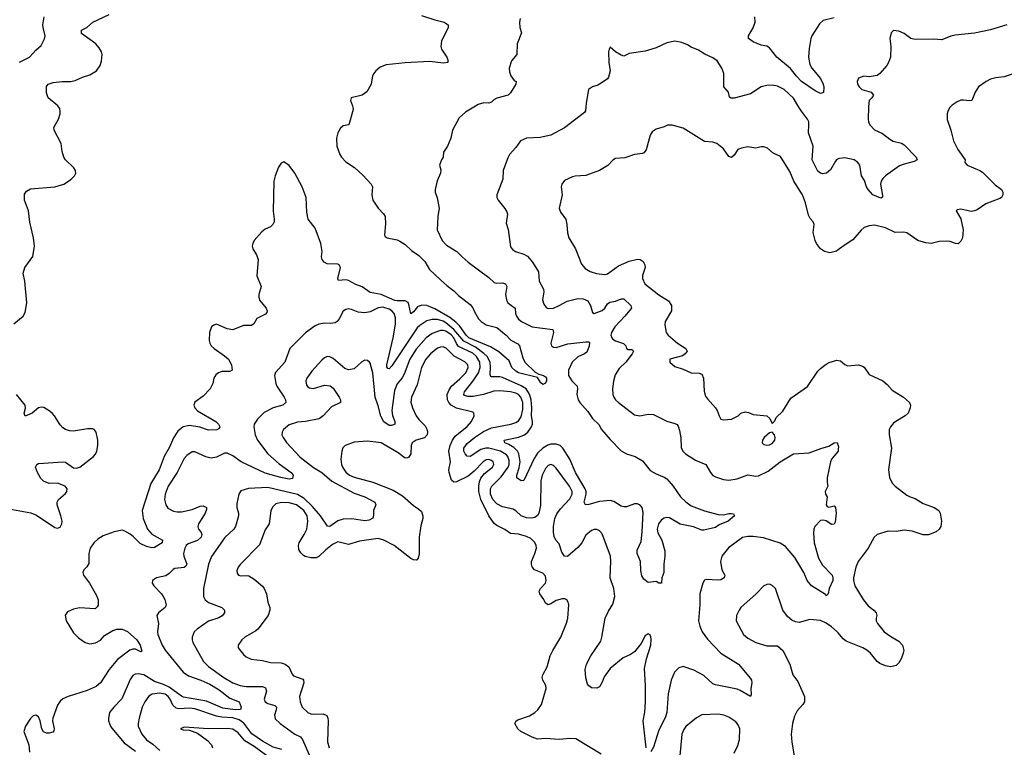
# Model space of a CAD drawing. Header units: inches. Extents: x 1473912 to 1647258, y 640388 to 773423.
# Tile 119 of 256: x 1533930 to 1541232, y 675253 to 680649. Entities that reach past the tile are written whole.
import ezdxf

# ---------------------------------------------------------------- set-up
doc = ezdxf.new("R2010")
doc.units = ezdxf.units.IN
doc.header["$MEASUREMENT"] = 0
for name, color, linetype in [('B5637', 7, 'Continuous'), ('B5638', 7, 'Continuous'), ('B5647', 7, 'Continuous'), ('B5648', 7, 'Continuous')]:
    doc.layers.add(name, color=color, linetype=linetype)

msp = doc.modelspace()

# ---------------------------------------------------------------- linework, layer by layer
at = {"layer": 'B5637', "color": 5}
for points, elevation in [([(1533887.8, 678392.2), (1533955.1, 678450), (1533970, 678476), (1533984.4, 678550), (1533969.6, 678709.6), (1533957, 678770), (1533969.6, 678810), (1534027.3, 678892.7), (1534040.7, 678970), (1534032.2, 679030), (1534006.5, 679146.5), (1533995.3, 679230), (1533965.2, 679310), (1533965.5, 679354.5), (1533982.1, 679377.9), (1534010, 679393.1), (1534190, 679410.2), (1534258.4, 679430), (1534293.6, 679450), (1534317, 679470), (1534337, 679490), (1534346, 679510), (1534345.2, 679530), (1534333.2, 679550), (1534270, 679609.5), (1534256.9, 679630), (1534244.7, 679670), (1534236.9, 679730), (1534186.6, 679830), (1534183.7, 679850), (1534217.6, 679910), (1534231.6, 679950), (1534231.8, 679970), (1534227, 679990), (1534219.6, 680000)], 720), ([(1536400.6, 680000), (1536403.5, 679983.5), (1536370.8, 679870), (1536330, 679860.9), (1536310, 679844.5), (1536290, 679809.3), (1536279.1, 679770), (1536283.2, 679710), (1536304.9, 679650), (1536318, 679630), (1536350, 679594.9), (1536412.3, 679552.3), (1536475, 679495), (1536537.1, 679430), (1536548, 679410), (1536543.1, 679350), (1536550.4, 679310), (1536588.2, 679250), (1536629, 679209), (1536640.3, 679190), (1536644.2, 679135.8), (1536635.3, 679050), (1536641, 679041), (1536654.8, 679030), (1536730, 679016.5), (1536750, 679007.2), (1536790, 678980.3), (1536836.2, 678936.2), (1536890, 678900.9), (1536935.6, 678855.6), (1536970, 678796.5), (1537050, 678718.7), (1537096.9, 678676.9), (1537150, 678638), (1537183.4, 678603.4), (1537270, 678537), (1537290, 678512.4), (1537302.4, 678482.4), (1537333.7, 678430), (1537352.4, 678410), (1537390, 678385.7), (1537470, 678365.3), (1537537.1, 678310), (1537572.8, 678272.8), (1537624.9, 678244.9), (1537635.8, 678230), (1537661.8, 678141.8), (1537677.1, 678110), (1537754.1, 678034.1), (1537779.8, 678019.8), (1537814, 678010), (1537830, 677999.3), (1537836, 677990), (1537836.5, 677970), (1537830, 677953.2), (1537810, 677944), (1537796.2, 677956.2), (1537770, 677994), (1537630, 678028.8), (1537610, 678041.1), (1537580.4, 678070), (1537559.2, 678119.2), (1537484.9, 678184.9), (1537422.8, 678222.8), (1537262.1, 678290), (1537241.2, 678310), (1537195.3, 678375.3), (1537165.3, 678405.3), (1537119.4, 678439.4), (1537010, 678505.2), (1536950, 678527.9), (1536910, 678530.5), (1536881.6, 678518.4), (1536850, 678482.7), (1536830, 678468), (1536817.3, 678537.3), (1536810.8, 678550.8), (1536790, 678564), (1536730, 678563.4), (1536712.9, 678567.1), (1536610, 678609.6), (1536530, 678624.8), (1536470, 678666.7), (1536423.7, 678683.7), (1536370, 678714), (1536350, 678719.5), (1536294.8, 678714.8), (1536289.8, 678729.8), (1536310.4, 678810), (1536299.7, 678830), (1536290, 678835), (1536210, 678839.3), (1536189.3, 678849.3), (1536174.2, 678870), (1536169.8, 678890.2), (1536174.5, 678930), (1536163.1, 678990), (1536122.5, 679102.5), (1536069.6, 679170), (1536061, 679221), (1536055.4, 679330), (1536024.6, 679410), (1535970, 679510.6), (1535930, 679566.8), (1535890, 679595.6), (1535870, 679585.6), (1535850, 679554.5), (1535824.5, 679490), (1535814, 679450), (1535809.2, 679229.2), (1535818.4, 679170), (1535817.1, 679150), (1535808.2, 679130), (1535790, 679111.8), (1535750, 679094.3), (1535725.3, 679074.7), (1535670.3, 679010), (1535658.9, 678990), (1535654, 678970), (1535658.6, 678950), (1535686.1, 678906.1), (1535699, 678870), (1535688.5, 678750), (1535720.8, 678670), (1535703.6, 678610), (1535702.7, 678590), (1535709.4, 678569.4), (1535759.5, 678510), (1535766.7, 678490), (1535763.4, 678476.6), (1535754.5, 678465.5), (1535690, 678433.7), (1535665.9, 678394.1), (1535650, 678380.5), (1535590, 678379.7), (1535510, 678349.7), (1535470, 678355.8), (1535390, 678389.6), (1535370, 678383.6), (1535353, 678370), (1535338, 678330), (1535336.1, 678270), (1535339.6, 678250), (1535350, 678230.4), (1535372.4, 678210), (1535450, 678157), (1535478.7, 678130), (1535500.9, 678090), (1535505.5, 678050), (1535490, 678040.5), (1535430, 678040.9), (1535403.8, 678030), (1535384.7, 678015.3), (1535370.3, 677990), (1535362.3, 677950), (1535344.2, 677910), (1535290, 677855.8), (1535230, 677811.5), (1535221.7, 677790), (1535228.2, 677770), (1535250, 677747.6), (1535384.9, 677670), (1535403.6, 677650), (1535414.3, 677630), (1535410, 677617.2), (1535391.7, 677608.3), (1535330, 677605.2), (1535266.7, 677626.7), (1535190, 677639.9), (1535143.7, 677630), (1535102.8, 677597.2), (1535072.1, 677547.9), (1535041.9, 677478.1), (1535002.8, 677410), (1534965.9, 677310), (1534902.5, 677210), (1534838.8, 677010), (1534845.8, 676950), (1534877.7, 676870), (1534910, 676833.4), (1534990.6, 676790), (1534988.2, 676770), (1534930, 676734.8), (1534910, 676731.4), (1534870, 676742.5), (1534823.9, 676763.9), (1534774.7, 676814.7), (1534750, 676832.7), (1534710, 676856.5), (1534690, 676862.4), (1534630, 676851.4), (1534550, 676819.8), (1534510, 676797.1), (1534479.7, 676770), (1534452.1, 676730), (1534442.3, 676690), (1534443.6, 676616.4), (1534428.1, 676591.9), (1534406.4, 676570), (1534398.9, 676550), (1534404.9, 676530), (1534449.1, 676470), (1534499.6, 676379.6), (1534512.7, 676347.2), (1534513.6, 676306.4), (1534506.1, 676293.9), (1534490, 676280.7), (1534373.8, 676286.2), (1534330, 676277.8), (1534283.8, 676256.2), (1534268.3, 676231.7), (1534275, 676190), (1534330, 676102.4), (1534365.7, 676065.7), (1534417, 676030), (1534450, 676020.8), (1534493.6, 676026.4), (1534530, 676048.1), (1534558.5, 676081.5), (1534621.3, 676118.7), (1534650, 676130.1), (1534690, 676130.1), (1534730.9, 676110.9), (1534799.6, 676050), (1534824.4, 676010), (1534835.1, 675964.9), (1534830, 675960.9), (1534790, 675979.4), (1534770, 675980.2), (1534747.1, 675972.9), (1534656.5, 675903.5), (1534595, 675830), (1534530, 675731.6), (1534497.4, 675702.6), (1534430, 675673.5), (1534290, 675629.7), (1534250, 675611.1), (1534230, 675594.3), (1534210, 675565.1), (1534175.4, 675470), (1534174.3, 675450), (1534186, 675390), (1534184, 675376), (1534175.5, 675364.5), (1534150, 675357.8), (1534130, 675358.5), (1534107.9, 675367.9), (1534093.8, 675390), (1534083.4, 675450), (1534070, 675478.3), (1534050, 675492), (1534030, 675485.4), (1534010, 675466), (1533973.4, 675410), (1533960.3, 675370), (1533998.3, 675270), (1534003.9, 675216.1)], 720), ([(1537297.8, 680000), (1537237, 679963), (1537190, 679921.2), (1537140.7, 679830), (1537126.8, 679770), (1537102, 679710), (1537074.4, 679665.6), (1537070.5, 679629.5), (1537058, 679610), (1537044.7, 679570), (1537054.4, 679534.4), (1537050.6, 679510.6), (1537026.4, 679453.6), (1537010.6, 679390.6), (1537010.6, 679370), (1537026.6, 679326.6), (1537040.3, 679250), (1537030.3, 679189.7), (1537027.2, 679090), (1537063.7, 679010), (1537096, 678976), (1537173, 678930), (1537210.6, 678890), (1537257.1, 678850), (1537410, 678738), (1537450, 678700.3), (1537470, 678694.6), (1537510, 678696.9), (1537532.7, 678690), (1537542.7, 678670), (1537533.7, 678610), (1537540.2, 678570), (1537550.3, 678550), (1537603.7, 678510), (1537607.9, 678470), (1537614.7, 678450), (1537630, 678427.2), (1537651.7, 678410), (1537730, 678370.7), (1537884, 678350), (1537890.3, 678330), (1537870.5, 678250), (1537874.8, 678230), (1537890, 678219.1), (1537910, 678218.4), (1537996.3, 678243.7), (1538130, 678259), (1538150, 678259.5), (1538155.1, 678255.1), (1538153.2, 678226.8), (1538136.6, 678183.4), (1538118.4, 678170), (1538070, 678149.2), (1538027.5, 678110), (1538001.5, 678050), (1538001, 678010), (1538023.9, 677970), (1538065.3, 677930), (1538067.4, 677910), (1538061.3, 677870), (1538071.4, 677830), (1538084.4, 677810), (1538143.4, 677743.3), (1538177.2, 677690), (1538225.7, 677645.7), (1538245.4, 677610), (1538310, 677534.7), (1538390, 677451.5), (1538430, 677429.1), (1538494.8, 677410), (1538550, 677378), (1538606.2, 677306.2), (1538650, 677280.7), (1538710, 677256.9), (1538730, 677243.1), (1538777.4, 677190), (1538830.4, 677110), (1538870, 677072.2), (1538910, 677043.1), (1539010, 677007), (1539110, 676979.3), (1539150, 676977.6), (1539190, 676986.4), (1539205.5, 676985.5), (1539223.6, 676983.6), (1539230.6, 676970), (1539184.9, 676930), (1539116.6, 676903.4), (1539090, 676883.7), (1539003.9, 676863.9), (1538990, 676864), (1538928, 676888), (1538828, 676908), (1538750, 676953.6), (1538730, 676956.2), (1538710, 676952.3), (1538690, 676940.7), (1538666.6, 676910), (1538658.7, 676870), (1538663.7, 676843.7), (1538693.7, 676790), (1538714, 676710), (1538715.8, 676670), (1538708, 676610), (1538708, 676550), (1538693, 676510), (1538690, 676469), (1538670, 676469), (1538650, 676482), (1538590, 676475.1), (1538558.8, 676498.8), (1538544, 676524), (1538536.9, 676563.1), (1538533.2, 676630), (1538508.8, 676690), (1538510, 676713.7), (1538539.8, 676780.2), (1538546.6, 676850), (1538553.5, 676993.5), (1538545.4, 677030), (1538529.8, 677049.8), (1538510, 677058.2), (1538490, 677057.1), (1538430, 677036.3), (1538410, 677035.4), (1538390, 677040.6), (1538336.5, 677076.4), (1538310, 677082.5), (1538230, 677076.1), (1538150, 677052.5), (1538126, 677050), (1538116.4, 677070), (1538131.6, 677130), (1538132.1, 677150), (1538123.2, 677170), (1538051.1, 677290), (1538009.4, 677390), (1537958.3, 677470), (1537938.5, 677490), (1537910, 677500.9), (1537870, 677501.6), (1537846.6, 677493.4), (1537809.4, 677470), (1537770, 677432.9), (1537744.6, 677395.4), (1537670, 677232.6), (1537650, 677228.2), (1537618, 677250), (1537616.8, 677270), (1537634.7, 677325.3), (1537641.6, 677370), (1537633, 677430), (1537622, 677450), (1537595.9, 677475.9), (1537558.4, 677498.4), (1537528.2, 677510), (1537522.9, 677530), (1537630, 677552.4), (1537670, 677566.4), (1537699.2, 677590), (1537725.4, 677630), (1537732.5, 677650), (1537733.3, 677670), (1537726.2, 677710), (1537728.1, 677770), (1537722.5, 677830), (1537712, 677872), (1537686.2, 677910), (1537650, 677933.9), (1537510, 677994.6), (1537490, 677999.9), (1537430, 677999.8), (1537423.8, 678003.8), (1537418.5, 678018.5), (1537422.1, 678070), (1537419.4, 678110), (1537396.6, 678150), (1537373.2, 678173.2), (1537310, 678220), (1537225.2, 678265.2), (1537150.1, 678350.1), (1537090, 678401), (1537070, 678413.6), (1537030, 678425.2), (1536990, 678425.3), (1536950, 678414.5), (1536898.2, 678381.8), (1536877.3, 678362.7), (1536690, 678081), (1536670, 678058.4), (1536661.7, 678061.7), (1536653.3, 678073.3), (1536652.4, 678090), (1536701, 678290), (1536717.7, 678390), (1536716.9, 678436.9), (1536707.3, 678470), (1536689.9, 678489.9), (1536670, 678501.6), (1536623.6, 678516.4), (1536590, 678512.8), (1536530, 678483.4), (1536490, 678475), (1536440.2, 678480.2), (1536390, 678500.5), (1536370, 678503.6), (1536350, 678498.4), (1536330, 678486), (1536300.4, 678430), (1536284.9, 678410), (1536270, 678401.3), (1536235.3, 678395.3), (1536190, 678396.9), (1536150, 678391.5), (1536122.5, 678377.5), (1536050, 678327.6), (1535934, 678210), (1535897.6, 678110), (1535827.7, 678032.3), (1535821.1, 678010), (1535829, 677950), (1535837.7, 677930), (1535892.6, 677850), (1535901.7, 677830), (1535903.8, 677810), (1535882.8, 677790), (1535810, 677770.9), (1535744.2, 677735.8), (1535694.1, 677685.9), (1535670.3, 677650), (1535667.6, 677630), (1535675.8, 677570), (1535693.4, 677530), (1535770.2, 677430), (1535855.1, 677355.1), (1535943.1, 677290), (1535957.6, 677270), (1535953.7, 677246.3), (1535930, 677242.2), (1535866.8, 677253.2), (1535750, 677286.5), (1535572.6, 677370), (1535510, 677414.5), (1535470, 677434.7), (1535450, 677434.7), (1535390, 677405.4), (1535350, 677397.2), (1535310, 677406.9), (1535230, 677444), (1535210, 677443.1), (1535170, 677417.7), (1535150, 677394.7), (1535098.8, 677290), (1535032.1, 677190), (1535010.2, 677130), (1535005.2, 677090), (1535013.1, 677050), (1535030, 677026.7), (1535070, 677004.6), (1535098, 676998), (1535130, 677000.2), (1535210, 677017.4), (1535270, 677042.2), (1535290, 677044), (1535316.4, 677030), (1535316.5, 677016.5), (1535306, 676990), (1535256.5, 676910), (1535251.3, 676890), (1535256.9, 676870), (1535274.3, 676850), (1535281.8, 676830), (1535275.4, 676810), (1535250, 676786.4), (1535179.3, 676760.7), (1535165.8, 676750), (1535155.8, 676730), (1535146.4, 676690), (1535148.3, 676670), (1535169, 676611), (1535162.9, 676597.1), (1535150, 676586.6), (1535081.8, 676578.2), (1535068.2, 676571.8), (1535039.1, 676540.9), (1535015.1, 676524.9), (1534944.7, 676510), (1534914.8, 676490), (1534914, 676470), (1534924.9, 676450), (1534981.6, 676390), (1534994.9, 676370), (1535006, 676350), (1535015.5, 676310), (1535010.3, 676289.7), (1534959.1, 676250), (1534948.2, 676230), (1534959.5, 676170), (1534951.7, 676110), (1534954.3, 676090), (1534987.7, 676010), (1535010, 675972.8), (1535142, 675810), (1535183.5, 675783.5), (1535274.9, 675750), (1535339.9, 675719.9), (1535410, 675680.1), (1535490, 675617.5), (1535558.9, 675590), (1535572.2, 675550), (1535567.3, 675532.7), (1535528.7, 675531.3), (1535436.3, 675543.7), (1535315.2, 675595.2), (1535145.4, 675625.4), (1535130, 675632), (1535039.3, 675699.3), (1534998.1, 675718), (1534930, 675739.7), (1534850, 675790.4), (1534810, 675798.5), (1534785.8, 675794.2), (1534770, 675784.2), (1534750, 675756.2), (1534688.2, 675611.8), (1534627.6, 675550), (1534597.4, 675510), (1534589, 675470), (1534590.3, 675450), (1534603.7, 675410), (1534614.1, 675394.1), (1534705.9, 675285.9), (1534790, 675225.2)], 740), ([(1538128.9, 680000), (1538127.3, 679972.7), (1538119.9, 679960.1), (1537970, 679847.8), (1537870, 679791.6), (1537790, 679775.4), (1537690, 679769.6), (1537644, 679750), (1537610, 679701.2), (1537564, 679650), (1537550, 679624), (1537517, 679530), (1537514.1, 679465.9), (1537468.4, 679350), (1537468.4, 679330), (1537478, 679310), (1537528.9, 679248.9), (1537543.9, 679223.9), (1537546.9, 679206.9), (1537539.3, 679139.3), (1537553, 679093), (1537570, 678964), (1537584.7, 678944.7), (1537607.3, 678930), (1537670, 678910.3), (1537696.2, 678896.2), (1537732.4, 678850), (1537777.8, 678777.8), (1537783.1, 678710), (1537815.3, 678650), (1537817.4, 678630), (1537807.4, 678570), (1537818.2, 678538.2), (1537835.3, 678515.3), (1537850, 678506.9), (1537890, 678509.3), (1537931.9, 678528.1), (1537990, 678562.5), (1538070, 678581.3), (1538110, 678579.3), (1538142.8, 678562.8), (1538164, 678530), (1538177.5, 678477.5), (1538190, 678470.4), (1538250, 678493), (1538269.9, 678510.1), (1538290, 678540.3), (1538306.6, 678553.4), (1538350, 678562), (1538390, 678579.6), (1538410, 678578.9), (1538463.1, 678530), (1538466.7, 678510), (1538418.6, 678450), (1538342.7, 678370), (1538318.4, 678330), (1538315.2, 678310), (1538320.8, 678290), (1538330, 678279.6), (1538350, 678267), (1538408.4, 678248.4), (1538424.6, 678230), (1538430.4, 678210.4), (1538441.6, 678201.6), (1538470, 678202.8), (1538482.8, 678190), (1538472.4, 678170), (1538425.5, 678110), (1538377, 678063), (1538345.4, 678014.6), (1538333, 677967), (1538325.8, 677910), (1538329.1, 677870), (1538336.9, 677850), (1538350, 677828.7), (1538370.2, 677810.2), (1538490, 677718), (1538530, 677712), (1538590, 677723.9), (1538630, 677720.6), (1538729.4, 677670.6), (1538790, 677654.4), (1538805.5, 677645.5), (1538813.8, 677633.8), (1538822.7, 677602.7), (1538833.1, 677546.9), (1538834.9, 677474.9), (1538847, 677450), (1538868.2, 677430), (1538941.8, 677381.8), (1539018.8, 677350), (1539053.1, 677290), (1539070, 677269), (1539090, 677257.6), (1539150, 677239.7), (1539190, 677234.7), (1539250, 677242.8), (1539330, 677273.8), (1539390, 677264.1), (1539410, 677266.8), (1539480, 677300), (1539570, 677370.9), (1539670, 677429.1), (1539784.6, 677435.4), (1539870.9, 677469.1), (1539930, 677486.7), (1539970, 677510.4), (1539992.4, 677512.4), (1540000, 677489.4)], 760), ([(1540000, 679615.7), (1539989.3, 679610.7), (1539979.7, 679600.3), (1539943.9, 679536.1), (1539913.4, 679510), (1539885.1, 679505.1), (1539869.8, 679509.8), (1539850, 679525.1), (1539808.3, 679610), (1539815.3, 679710), (1539780.5, 679810), (1539783.5, 679870), (1539781.5, 679890), (1539773.3, 679910), (1539727.1, 679970), (1539709.5, 680000)], 760), ([(1540000, 678942.1), (1539987.5, 678932.5), (1539939.1, 678920.9), (1539899, 678930), (1539869.5, 678950), (1539838.4, 678990), (1539829.3, 679010.7), (1539815.1, 679070), (1539822, 679130), (1539815.3, 679150), (1539793.4, 679173.4), (1539780.1, 679200.1), (1539757.4, 679290), (1539736, 679350), (1539670.8, 679450), (1539642.7, 679522.7), (1539573, 679633), (1539518.3, 679658.3), (1539475.1, 679695), (1539450, 679704.7), (1539430, 679705.6), (1539390, 679695.1), (1539330, 679706), (1539283.4, 679696.6), (1539255.2, 679684.8), (1539230, 679644), (1539210, 679626), (1539190, 679633.2), (1539149.4, 679690), (1539099.3, 679730), (1539070, 679739.7), (1539010, 679745.6), (1538850, 679843.7), (1538770, 679867.3), (1538733.4, 679866.6), (1538710, 679853.2), (1538650, 679837.2), (1538622, 679818), (1538606.6, 679793.4), (1538577, 679683), (1538559.9, 679660.1), (1538550, 679655.1), (1538490, 679649.6), (1538416.9, 679623.1), (1538350, 679618.4), (1538330, 679606), (1538291.8, 679568.2), (1538230, 679529.6), (1538130, 679492), (1538050, 679489.3), (1538030, 679483.7), (1537970, 679455.6), (1537950.5, 679430), (1537946.4, 679410), (1537952.2, 679350), (1537930.5, 679250), (1537940.7, 679220.7), (1537980.5, 679170), (1537988.7, 679128.7), (1537992.2, 679067.8), (1538002.3, 679030), (1538051.7, 678950), (1538096.2, 678836.2), (1538123.1, 678803.1), (1538160.5, 678780.5), (1538207, 678767), (1538270, 678759.5), (1538290, 678763.7), (1538370, 678824), (1538450, 678857.7), (1538512.4, 678872.4), (1538531.1, 678871.1), (1538554.3, 678854.3), (1538567.2, 678830), (1538568.9, 678810), (1538548.5, 678751.5), (1538548.1, 678730), (1538566, 678690), (1538670, 678608.4), (1538742.6, 678562.6), (1538765.3, 678530), (1538765.3, 678490), (1538717.3, 678410), (1538714, 678386), (1538724.4, 678330), (1538739.3, 678310), (1538808.9, 678248.9), (1538871, 678210), (1538881, 678190), (1538866, 678170), (1538845.2, 678154.8), (1538752, 678130), (1538751.3, 678110), (1538790, 678076), (1538850, 678058), (1538910, 678030.4), (1538970, 678028), (1538990, 678020.7), (1539001.3, 677990), (1539005.7, 677894.3), (1539016.8, 677856.8), (1539030, 677835.8), (1539090.7, 677770), (1539104, 677750), (1539117.3, 677710), (1539130, 677687.3), (1539150, 677682), (1539210, 677687.3), (1539258, 677710), (1539278, 677730), (1539310, 677741), (1539336, 677736), (1539370, 677721), (1539470.6, 677710.6), (1539494, 677690), (1539510, 677654), (1539530, 677674), (1539541.2, 677698.8), (1539590, 677746), (1539650, 677840.7), (1539772.1, 677927.9), (1539850, 678041), (1539870, 678062.8), (1539910, 678094.8), (1539933.6, 678106.4), (1539990, 678122.8), (1540000, 678121.1)], 780), ([(1538577.2, 675250), (1538553.8, 675450), (1538566.3, 675513.7), (1538572.2, 675590), (1538571.8, 675710), (1538563.9, 675836.1), (1538579, 675910), (1538610, 676011), (1538613.7, 676053.7), (1538612, 676072), (1538605.3, 676085.3), (1538590, 676094.7), (1538570, 676078.4), (1538538, 676022), (1538490, 675961.3), (1538459, 675941), (1538404.6, 675915.4), (1538310, 675837.7), (1538264.8, 675775.2), (1538250, 675735.1), (1538230, 675700.7), (1538210, 675691.6), (1538170, 675692.7), (1538150, 675709.2), (1538142, 675722), (1538127.9, 675767.9), (1538124.2, 675830), (1538134, 675870), (1538166.9, 675930), (1538239.6, 676040.4), (1538248.5, 676070), (1538272.3, 676210), (1538296.6, 676263.4), (1538330, 676314), (1538345.1, 676370), (1538336.9, 676430), (1538308.2, 676510), (1538313.4, 676633.4), (1538311, 676671), (1538250, 676835.1), (1538230, 676858.4), (1538210, 676867.6), (1538190, 676867.8), (1538170, 676860.5), (1538130, 676825.1), (1538099.1, 676770), (1538070, 676734.2), (1537992.4, 676667.6), (1537970, 676669.6), (1537950, 676700.9), (1537930, 676762.7), (1537907.3, 676790), (1537894.9, 676814.9), (1537888.8, 676848.8), (1537888.2, 676890), (1537899.4, 676950), (1537914.6, 676985.4), (1537939.9, 677020.1), (1538010, 677095.6), (1538028.1, 677130), (1538028.3, 677150), (1538008.8, 677190), (1537910, 677321.7), (1537890, 677342.6), (1537870, 677349.7), (1537850, 677341.5), (1537830, 677320.4), (1537805.1, 677270), (1537795.4, 677230), (1537792.8, 677047.1), (1537780.7, 676990), (1537769.4, 676970.6), (1537750, 676958.2), (1537726.8, 676953.2), (1537690, 676955.2), (1537650, 676969.2), (1537610, 677007), (1537590, 677019.8), (1537510, 677036.5), (1537470, 677057.3), (1537440.2, 677090), (1537421.5, 677130), (1537422.4, 677170), (1537431.2, 677190), (1537500.7, 677259.3), (1537552, 677330), (1537559.1, 677350), (1537560.7, 677380.7), (1537550.4, 677410), (1537540.9, 677420.9), (1537495, 677450), (1537410, 677471.3), (1537388.2, 677471.8), (1537350, 677462.3), (1537270, 677408.3), (1537250, 677410.7), (1537233.7, 677430), (1537224.9, 677450), (1537225.3, 677470), (1537250, 677505), (1537302.4, 677550), (1537370, 677594.8), (1537430, 677622.6), (1537571.5, 677648.5), (1537610, 677662.2), (1537630, 677675), (1537650, 677703.1), (1537662.8, 677757.2), (1537661, 677810), (1537646.9, 677850), (1537630, 677868.6), (1537610, 677879.9), (1537570, 677888.8), (1537490, 677896.4), (1537446.4, 677893.6), (1537370, 677869.9), (1537293.3, 677853.3), (1537253.4, 677853.4), (1537230, 677862.8), (1537223.7, 677870), (1537228.2, 677890), (1537294.2, 677970), (1537332.6, 678030), (1537345.7, 678070), (1537342.1, 678110), (1537318.3, 678150), (1537290, 678174.9), (1537185.6, 678225.7), (1537170, 678246.6), (1537148.8, 678290), (1537130, 678311.5), (1537090, 678338.1), (1537070, 678343.7), (1537050, 678343.2), (1536990, 678321.6), (1536944.6, 678290), (1536870, 678205.7), (1536824.2, 678130), (1536780.8, 678019.2), (1536766.2, 677993.8), (1536730, 677948.6), (1536710, 677898), (1536690.1, 677750), (1536694.5, 677714.5), (1536712.1, 677670), (1536711.8, 677650), (1536690, 677639.1), (1536670, 677640.4), (1536630, 677666), (1536608.1, 677708.1), (1536590, 677784.2), (1536567.2, 677850), (1536549.8, 678030), (1536530, 678101.2), (1536523.7, 678110), (1536510, 678122), (1536490, 678124.5), (1536467.5, 678112.5), (1536410, 678058.7), (1536370, 678052.6), (1536342.6, 678062.6), (1536255, 678135), (1536230, 678148.4), (1536210, 678149.7), (1536190, 678140.9), (1536170, 678124.7), (1536096.9, 678043.1), (1536060.7, 677990), (1536053.6, 677970), (1536058.6, 677938.6), (1536066.5, 677926.5), (1536079.1, 677919.1), (1536110, 677912.9), (1536190, 677938.2), (1536233.7, 677933.7), (1536255.8, 677915.8), (1536300.4, 677850), (1536310.4, 677830), (1536310.5, 677810), (1536242.3, 677777.7), (1536181.7, 677710), (1536150.9, 677689.1), (1536050.1, 677669.9), (1535990, 677665), (1535930, 677644.4), (1535887.6, 677610), (1535876, 677590), (1535874.6, 677570), (1535883.6, 677550), (1535910, 677514.4), (1536010, 677403.2), (1536108.4, 677328.4), (1536170, 677290.2), (1536245.7, 677225.7), (1536410, 677137.6), (1536490, 677110.9), (1536564.4, 677070), (1536570.6, 677050), (1536553.7, 677010), (1536554.9, 676970), (1536548.9, 676951.1), (1536522.4, 676937.6), (1536490, 676932.8), (1536393, 676947), (1536330, 676944.2), (1536290, 676932.9), (1536230, 676891.2), (1536212.9, 676892.9), (1536162.4, 676970), (1536100.2, 677040.2), (1536038.9, 677098.9), (1535990, 677128.2), (1535770, 677178.5), (1535627, 677173), (1535570, 677154.5), (1535554.4, 677130), (1535539.6, 677060.4), (1535540.8, 677030), (1535553.2, 676990), (1535552.1, 676970), (1535531.2, 676890), (1535518.3, 676870), (1535451.8, 676808.2), (1535353.1, 676666.9), (1535330.2, 676610), (1535293.2, 676430), (1535292.4, 676370), (1535305.2, 676345.2), (1535330, 676326), (1535430, 676288.5), (1535450.3, 676270), (1535448.4, 676250), (1535432.4, 676227.6), (1535406.3, 676213.7), (1535330, 676187.2), (1535247, 676130), (1535225.3, 676110), (1535208.8, 676070), (1535208.8, 676050), (1535214.9, 676030), (1535294.3, 675890), (1535331.6, 675851.6), (1535445.2, 675770), (1535510, 675730.2), (1535564.9, 675710), (1535610, 675704.7), (1535730, 675703.2), (1535753.4, 675693.4), (1535759.8, 675670), (1535744.6, 675610), (1535750.2, 675590.2), (1535770, 675578.2), (1535821.9, 675561.8), (1535834.7, 675550), (1535833.5, 675530), (1535820.2, 675490), (1535824.3, 675464.3), (1535861.1, 675430), (1535970, 675351.3), (1536013.4, 675330), (1536027.7, 675310), (1536076.5, 675196.5)], 760), ([(1538241.5, 675201.5), (1538054.9, 675314.9), (1538010, 675318.9), (1537930, 675311), (1537830, 675319.1), (1537770, 675313.7), (1537730, 675326.8), (1537647.3, 675370), (1537625.6, 675390), (1537602, 675430), (1537612.3, 675450), (1537623.6, 675456.4), (1537710, 675486.3), (1537749.5, 675510), (1537773, 675530), (1537799.7, 675570), (1537834.7, 675690), (1537833.3, 675710), (1537809.7, 675750), (1537805.1, 675770), (1537809.7, 675790), (1537842, 675850), (1537864.7, 675930), (1537883, 675970), (1537944.7, 676070), (1537986.6, 676173.4), (1537996.3, 676210), (1538002.4, 676310), (1537998.4, 676330), (1537987.5, 676347.5), (1537972.8, 676352.8), (1537952.7, 676352.7), (1537910, 676341.7), (1537870, 676316.8), (1537850, 676309.7), (1537830, 676321.6), (1537816.8, 676350), (1537788.6, 676390), (1537782.3, 676410), (1537792.3, 676430), (1537828.7, 676470), (1537834.1, 676490), (1537830, 676520.9), (1537810, 676545.1), (1537748.8, 676568.8), (1537731.6, 676590), (1537725.6, 676610), (1537726.3, 676630), (1537751.3, 676690), (1537761.8, 676730), (1537760.7, 676750), (1537751.8, 676771.8), (1537721, 676801.1), (1537690, 676816.5), (1537630, 676832.9), (1537570, 676838.9), (1537528.6, 676868.6), (1537470, 676897.7), (1537450, 676913.2), (1537409.9, 676969.9), (1537350.9, 677090.9), (1537336.6, 677150), (1537334.6, 677190), (1537339.1, 677220.9), (1537351.1, 677248.9), (1537377.4, 677282.6), (1537437.1, 677330), (1537447.7, 677350), (1537442.7, 677370), (1537430, 677380.3), (1537410, 677387.1), (1537390, 677384), (1537366.5, 677370), (1537300.5, 677299.5), (1537255.4, 677264.6), (1537170, 677220.3), (1537150, 677218.5), (1537132.7, 677232.7), (1537114.5, 677290), (1537112.9, 677310), (1537124.8, 677370), (1537113, 677450), (1537122.3, 677490), (1537140.8, 677530), (1537160.6, 677559.4), (1537250, 677632.2), (1537280.8, 677670), (1537300.4, 677710), (1537298, 677730), (1537290, 677736.9), (1537170, 677767.6), (1537129.5, 677789.5), (1537111.9, 677810), (1537102.5, 677830), (1537100.6, 677870), (1537115.4, 677904.6), (1537133.5, 677930), (1537195.2, 677984.7), (1537237.9, 678030), (1537255.4, 678070), (1537252.8, 678090), (1537232.4, 678112.4), (1537152.9, 678152.9), (1537096.8, 678210), (1537070, 678222), (1537050, 678220.6), (1537030, 678213), (1536977.8, 678170), (1536942.5, 678130), (1536910.1, 678070), (1536879.1, 677940.9), (1536836.9, 677850), (1536831.5, 677811.5), (1536843.6, 677770), (1536871.5, 677710), (1536890, 677682.6), (1536936.2, 677636.2), (1536950, 677612.4), (1536955.2, 677590), (1536952.4, 677570), (1536933.1, 677546.9), (1536869.6, 677530.4), (1536840.7, 677510), (1536834.2, 677490), (1536830.2, 677430), (1536815.3, 677404.7), (1536810, 677398.7), (1536790, 677395.8), (1536736.9, 677436.9), (1536610, 677510.6), (1536510, 677522.7), (1536410, 677515.1), (1536344.9, 677490), (1536327.5, 677472.5), (1536318.4, 677450), (1536312, 677390), (1536317.3, 677350), (1536324.9, 677330), (1536350, 677294.3), (1536377.4, 677270), (1536410, 677256.1), (1536550, 677218), (1536698.9, 677158.9), (1536770, 677117), (1536850, 677046), (1536890, 677019.5), (1536910, 677000.5), (1536920.2, 676970), (1536919.6, 676950), (1536905, 676895), (1536893, 676810), (1536893.3, 676686.7), (1536885.1, 676654.9), (1536876.1, 676643.9), (1536870, 676640.5), (1536850, 676643.5), (1536830, 676652), (1536707.8, 676750), (1536630.9, 676790), (1536590, 676800.7), (1536450, 676781.4), (1536370, 676757.6), (1536290, 676775.9), (1536250, 676755.9), (1536201.6, 676718.4), (1536150, 676667.8), (1536130, 676657.8), (1536090, 676657.2), (1536048.4, 676668.4), (1536034.9, 676674.9), (1536014.5, 676694.5), (1536000.9, 676720.9), (1535997.3, 676750), (1536002.2, 676770), (1536041, 676830), (1536059.4, 676870), (1536068.1, 676930), (1536061.7, 676970), (1536036.4, 677010), (1535984.1, 677050), (1535930, 677066.8), (1535871.3, 677068.7), (1535830, 677058.8), (1535805.2, 677034.8), (1535793.4, 677006.6), (1535779.6, 676910), (1535750, 676866), (1535710, 676754), (1535567.3, 676610), (1535550, 676588.7), (1535541.4, 676561.4), (1535543, 676543), (1535552, 676530), (1535570, 676524.9), (1535610, 676527.3), (1535630, 676524), (1535670, 676499.1), (1535730, 676446.8), (1535744, 676430), (1535762, 676390), (1535770.6, 676330), (1535784.4, 676290), (1535786.4, 676270), (1535772.4, 676230), (1535697.1, 676130), (1535682.7, 676117.2), (1535600.7, 676070), (1535577.3, 676050), (1535550.7, 676010), (1535550.6, 675990), (1535590, 675940.5), (1535610, 675924.4), (1535646.1, 675906.1), (1535730, 675895.6), (1535790, 675881.5), (1535870, 675879.4), (1535900.3, 675870), (1535925.5, 675850), (1535950, 675796.3), (1535962.2, 675782.2), (1536030, 675759.3), (1536036, 675750), (1536037.6, 675730), (1536006, 675630), (1536010.2, 675590.2), (1536025.7, 675550), (1536068.4, 675510), (1536090, 675500.8), (1536110, 675497.6), (1536180, 675500), (1536208.3, 675488.3), (1536215.9, 675470), (1536217.1, 675450), (1536213.4, 675293.4), (1536225.4, 675250)], 780), ([(1533850, 677021.1), (1534012, 676992.1), (1534054, 676974), (1534190, 676882), (1534210, 676877.3), (1534230, 676884.9), (1534243.7, 676910), (1534244.5, 676930), (1534236.2, 676970), (1534209.3, 677050), (1534209.2, 677070), (1534219, 677090), (1534270, 677136), (1534279.3, 677150), (1534282.7, 677170), (1534268.7, 677190), (1534210, 677212.7), (1534150, 677209), (1534106.3, 677226.3), (1534086.3, 677246.3), (1534062, 677290), (1534048.9, 677331.1), (1534058, 677350), (1534070, 677358), (1534250, 677370.7), (1534270, 677367.3), (1534330, 677326.4), (1534350, 677323.1), (1534377, 677330), (1534478.4, 677410), (1534492.7, 677427.3), (1534502, 677450), (1534511.1, 677491.1), (1534511.1, 677531.1), (1534498, 677590), (1534484, 677610), (1534470, 677614), (1534433.4, 677613.4), (1534330, 677598.4), (1534300.1, 677600.1), (1534270, 677609.4), (1534250, 677622), (1534230, 677643.7), (1534189.7, 677710), (1534171.1, 677730), (1534150, 677748.2), (1534108.4, 677771.6), (1534090, 677774), (1534070.6, 677769.4), (1534022, 677730), (1533970, 677708.7), (1533964, 677730), (1533972.5, 677767.5), (1533972, 677790), (1533907.3, 677870)], 720), ([(1540000, 677460.7), (1539998.9, 677450), (1539950.4, 677390), (1539943.1, 677370), (1539919.3, 677250), (1539917.5, 677217.5), (1539922.8, 677190), (1539904.7, 677150), (1539906, 677130), (1539918.8, 677110), (1539910.3, 677050.3), (1539917.7, 677037.7), (1539930, 677032.8), (1539970, 677042.4), (1539981.2, 677030), (1539984.1, 676990), (1539976.7, 676923.3), (1539970, 676907.2), (1539950, 676905.7), (1539910, 676931.1), (1539890, 676937.3), (1539870, 676933.5), (1539827.4, 676890), (1539819, 676870), (1539816.7, 676843.3), (1539821.4, 676770), (1539854.4, 676654.4), (1539884.6, 676604.6), (1539954.6, 676530), (1539960.3, 676510), (1539959.5, 676490), (1539934.4, 676430), (1539926, 676390), (1539910, 676377.2), (1539905.1, 676385.1), (1539801.7, 676450), (1539769.9, 676489.9), (1539744.5, 676550), (1539679.7, 676659.7), (1539610, 676742), (1539570, 676767.5), (1539446.1, 676806.1), (1539370, 676816), (1539330, 676816.5), (1539290, 676807.9), (1539188, 676732), (1539138, 676670), (1539126.5, 676630), (1539136.2, 676570), (1539159.6, 676530), (1539155.8, 676510), (1539130, 676494.2), (1539110, 676491.4), (1539022.3, 676497.7), (1539008.6, 676491.4), (1538996.3, 676470), (1538974.6, 676390), (1538974.7, 676310), (1538963.2, 676190), (1538973.1, 676150), (1538990.9, 676110), (1539030, 676055.9), (1539130, 675951.8), (1539260.3, 675870), (1539350, 675762.4), (1539357.3, 675750), (1539360.2, 675730), (1539353.1, 675690), (1539354.9, 675645.1), (1539350.8, 675630), (1539274.5, 675674.5), (1539250, 675683.7), (1539090, 675716.2), (1539070, 675724.2), (1539004.5, 675784.5), (1538930, 675823.7), (1538850, 675851.5), (1538818.5, 675841.5), (1538787.2, 675810), (1538761.6, 675750), (1538739.8, 675650), (1538728.5, 675511.5), (1538720.6, 675479.4), (1538668.7, 675371.3), (1538630, 675254.5), (1538610, 675218)], 760), ([(1540000, 676102.2), (1539993.5, 676110), (1539950, 676146.2), (1539910, 676173.3), (1539870, 676192.8), (1539790, 676200.5), (1539710, 676179.5), (1539684.1, 676184.1), (1539656.6, 676196.6), (1539623.3, 676223.3), (1539590.7, 676270.7), (1539534.3, 676430), (1539510, 676453.6), (1539490, 676462.4), (1539470, 676461.3), (1539449.3, 676450.7), (1539391.8, 676390), (1539279.3, 676290), (1539264.9, 676270), (1539247, 676230), (1539244.9, 676190), (1539299.3, 676090), (1539330, 676062.4), (1539390, 676030.4), (1539470, 676006.4), (1539550, 676004.9), (1539590.3, 675970.3), (1539642, 675870), (1539663.8, 675790), (1539700.2, 675740.3), (1539750.4, 675630), (1539750.4, 675589.6), (1539738.8, 675570), (1539695.8, 675524.2), (1539675.5, 675484.5), (1539661.2, 675430), (1539651.5, 675350), (1539656.5, 675290), (1539674, 675190)], 780), ([(1535875.4, 675235.4), (1535810, 675254.5), (1535730, 675297.2), (1535652.8, 675352.8), (1535592.6, 675432.6), (1535557.4, 675457.4), (1535510, 675472), (1535430, 675476.8), (1535390, 675484.3), (1535230, 675538.9), (1535190, 675543.5), (1535110, 675538.9), (1535090, 675543.4), (1535065.3, 675565.3), (1535046.6, 675610), (1535032.1, 675630), (1535010, 675645.7), (1534970, 675654.6), (1534913.2, 675646.8), (1534888.1, 675631.9), (1534857.7, 675590), (1534839, 675550), (1534816.3, 675470), (1534808.4, 675430), (1534810.2, 675410), (1534836.3, 675350), (1534870, 675308.5), (1534916.7, 675276.7), (1534970, 675230.1)], 760), ([(1539228.2, 675208.2), (1539254.9, 675265.1), (1539268.5, 675310), (1539270.8, 675390.8), (1539259.6, 675419.6), (1539240.7, 675440.7), (1539190, 675475.6), (1539152.3, 675492.3), (1539110, 675498.3), (1538990, 675493.3), (1538950, 675471.3), (1538870, 675406.6), (1538854.7, 675385.3), (1538840.7, 675350), (1538824, 675164)], 780), ([(1535791.4, 675170), (1535670, 675258.8), (1535601.1, 675301.1), (1535550, 675359.8), (1535510, 675387.9), (1535470, 675393.2), (1535330.7, 675390.7), (1535150, 675402), (1535122, 675390), (1535143.5, 675383.5), (1535190, 675381), (1535250, 675357.1), (1535323.3, 675303.3), (1535352.4, 675270), (1535359.7, 675250)], 780)]:
    msp.add_lwpolyline(points, dxfattribs=dict(at, elevation=elevation))
at = {"layer": 'B5637', "color": 5, "elevation": 780}
msp.add_lwpolyline([(1539510, 677589), (1539490, 677584), (1539450.8, 677550), (1539438.8, 677530), (1539436, 677510), (1539450, 677498.8), (1539470, 677494), (1539490, 677496.3), (1539510, 677506), (1539529.3, 677530), (1539531.8, 677550), (1539529, 677570)], close=True, dxfattribs=at)
at = {"layer": 'B5638', "color": 5}
for points, elevation in [([(1533930, 680333.7), (1534003.6, 680370), (1534050, 680422), (1534090, 680457.3), (1534114.5, 680505.5), (1534119.8, 680530), (1534103.5, 680590), (1534102.3, 680610), (1534111.3, 680668.7)], 740), ([(1534219.6, 680000), (1534212.3, 680010), (1534141.2, 680070), (1534130, 680106), (1534130, 680152), (1534142, 680170), (1534177.7, 680182.3), (1534246, 680190), (1534310, 680190.3), (1534342.3, 680197.7), (1534396.6, 680223.4), (1534450, 680240.5), (1534501.2, 680270), (1534526.6, 680310), (1534538, 680342), (1534541.6, 680390), (1534537.6, 680410), (1534520.7, 680440.7), (1534494.5, 680470), (1534390, 680546), (1534388.8, 680571.2), (1534429.6, 680590.4), (1534472.3, 680630), (1534593.3, 680686.7)], 720), ([(1536910, 680680.5), (1537010, 680646.7), (1537078, 680630), (1537106.8, 680610), (1537107.3, 680590), (1537059.3, 680490), (1537052.4, 680450), (1537059.5, 680430), (1537097, 680370), (1537105.5, 680350), (1537104.7, 680330), (1537074.4, 680325.6), (1536970, 680338.5), (1536790, 680329.5), (1536647.1, 680312.9), (1536604.5, 680295.5), (1536570.6, 680269.4), (1536556, 680250), (1536547.7, 680232.3), (1536537.3, 680170), (1536505.8, 680114.2), (1536470, 680089.3), (1536387.7, 680070), (1536383, 680050), (1536398.8, 680010), (1536400.6, 680000)], 720), ([(1539970, 680662.9), (1539890, 680642.9), (1539862, 680618), (1539803.7, 680530), (1539796.5, 680510), (1539784.6, 680435.4), (1539781.1, 680370), (1539790, 680316.3), (1539803.6, 680290), (1539870, 680212.7), (1539888.8, 680170), (1539892.7, 680147.2), (1539890.4, 680109.6), (1539870, 680100.9), (1539830, 680120.5), (1539728.6, 680190), (1539690, 680228.7), (1539646.3, 680286.3), (1539546.2, 680370), (1539490, 680440.5), (1539470, 680451.5), (1539430, 680460.7), (1539370, 680483.6), (1539335.1, 680510), (1539335.6, 680530), (1539370.7, 680589.3), (1539383.5, 680630), (1539382.4, 680670)], 740), ([(1537642.3, 680657.7), (1537637, 680630), (1537638.7, 680590), (1537652.7, 680550), (1537619.1, 680470), (1537618, 680390), (1537577.4, 680342.6), (1537559.7, 680290), (1537561.8, 680261.8), (1537572.2, 680232.2), (1537598.5, 680198.6), (1537613.4, 680190), (1537610.7, 680170), (1537570, 680105.2), (1537551.9, 680088.1), (1537470, 680067), (1537446.2, 680053.8), (1537430, 680037.2), (1537410, 680028.7), (1537372.5, 680032.5), (1537330, 680019.6), (1537297.8, 680000)], 740), ([(1539709.5, 680000), (1539670, 680067.3), (1539600.7, 680130), (1539550, 680155.1), (1539510, 680162.6), (1539470, 680161.7), (1539429.3, 680150.7), (1539350, 680098.3), (1539230, 680066.2), (1539205.5, 680065.5), (1539194.7, 680074.7), (1539187.3, 680110), (1539151.8, 680150), (1539153.3, 680250), (1539136.9, 680290), (1539103.1, 680343.1), (1539070, 680365.6), (1539011.8, 680391.8), (1538963.2, 680423.2), (1538910, 680446), (1538883.3, 680463.3), (1538840.7, 680480.7), (1538790, 680489.5), (1538730, 680477.6), (1538650, 680439.6), (1538570, 680414.5), (1538450, 680397.2), (1538410, 680379), (1538390, 680385.2), (1538350, 680409.4), (1538310, 680444), (1538300.7, 680430), (1538296.4, 680410), (1538298.9, 680330), (1538308.2, 680270), (1538297.6, 680222.4), (1538290, 680209), (1538243.1, 680176.9), (1538217.5, 680162.5), (1538178.8, 680150), (1538148.2, 680130), (1538130.7, 680030), (1538128.9, 680000)], 760)]:
    msp.add_lwpolyline(points, dxfattribs=dict(at, elevation=elevation))
at = {"layer": 'B5647', "color": 5}
for points, elevation in [([(1540831.5, 680000), (1540825.8, 679994.2), (1540812.5, 679967.5), (1540808, 679950), (1540808.5, 679908.5), (1540836.3, 679830), (1540855.5, 679750), (1540886.7, 679686.7), (1540942.8, 679610), (1540938.8, 679590), (1540957.3, 679570), (1541050, 679531.5), (1541070, 679518.9), (1541164.9, 679424.9), (1541210.5, 679390), (1541220.4, 679370), (1541221.6, 679350), (1541210.5, 679330), (1541197.8, 679322.2), (1541096.1, 679283.9), (1541030, 679238.7), (1541010, 679231.6), (1540986.3, 679226.3), (1540910, 679244), (1540882, 679238), (1540874, 679230), (1540910.6, 679170.6), (1540927.7, 679090), (1540921.6, 679030), (1540910, 679005.2), (1540890, 678987.3), (1540870, 678989.6), (1540830, 679004.7), (1540806.1, 679006.1), (1540750, 679002.9), (1540690, 678987.9), (1540650, 678993), (1540590, 679011.6), (1540510, 679067), (1540487.2, 679072.8), (1540422, 679070), (1540350, 679104.7), (1540270, 679124), (1540230, 679120.5), (1540193.3, 679106.7), (1540170, 679086.6), (1540110, 679016), (1540036, 678970), (1540000, 678942.1)], 780), ([(1540226.2, 680000), (1540221.6, 679910), (1540224.4, 679890), (1540235.8, 679870), (1540270, 679831.8), (1540330, 679804.2), (1540382.2, 679762.2), (1540409, 679749), (1540470, 679732.3), (1540490, 679719.7), (1540578, 679630), (1540586, 679610), (1540563.7, 679596.3), (1540490, 679578.2), (1540455.8, 679564.2), (1540350.2, 679489.8), (1540330.4, 679470), (1540318.9, 679450), (1540314.9, 679430), (1540330, 679346), (1540327.9, 679332.1), (1540315.8, 679324.2), (1540256.9, 679350), (1540223.1, 679390), (1540209.8, 679410), (1540195.5, 679455.5), (1540174, 679490), (1540160.5, 679570), (1540146.6, 679590), (1540119.5, 679610), (1540050, 679625.3), (1540010, 679620.4), (1540000, 679615.7)], 760), ([(1540000, 678121.1), (1540018, 678118), (1540050.7, 678090.7), (1540070, 678082.8), (1540150, 678088.2), (1540179.9, 678079.9), (1540191.7, 678071.7), (1540230, 678018.4), (1540330.2, 677970.2), (1540363, 677943), (1540401.5, 677901.5), (1540485.5, 677850), (1540528.4, 677810), (1540536.9, 677790), (1540535.2, 677770), (1540518.8, 677730), (1540498, 677710), (1540427.4, 677670), (1540410, 677655.6), (1540387.7, 677630), (1540379, 677610), (1540377.2, 677570), (1540396.5, 677470), (1540372.4, 677312.4), (1540381.6, 677250), (1540403, 677210), (1540422, 677190), (1540510, 677123.7), (1540534, 677110), (1540570, 677098), (1540630, 677060.2), (1540712, 677032), (1540747.7, 677010), (1540757.1, 676990), (1540766, 676930), (1540760.4, 676890), (1540750.2, 676869.8), (1540727.7, 676850), (1540670, 676828.7), (1540630, 676827.7), (1540550, 676854.6), (1540490, 676862.2), (1540430, 676854.2), (1540370, 676855), (1540290.2, 676829.8), (1540266.7, 676810), (1540223, 676730), (1540148.4, 676630), (1540130.3, 676589.7), (1540113.1, 676510), (1540113.1, 676490), (1540124.2, 676450), (1540186, 676350), (1540221.8, 676301.8), (1540264.4, 676270), (1540283.1, 676250), (1540287, 676230), (1540281.1, 676210), (1540281.7, 676190), (1540291.4, 676170), (1540342.4, 676110), (1540390, 676073.4), (1540450, 676039.7), (1540477.3, 676010), (1540486.4, 675970), (1540482.7, 675950), (1540470, 675913.6), (1540450, 675879.1), (1540430, 675858.5), (1540390, 675848.9), (1540350, 675857.7), (1540310, 675874.6), (1540289, 675890), (1540239.3, 675950), (1540213.2, 675973.2), (1540183, 675990), (1540059.7, 676039.7), (1540037.5, 676057.5), (1540000, 676102.2)], 780), ([(1540000, 677489.4), (1540002.3, 677482.3), (1540000, 677460.7)], 760)]:
    msp.add_lwpolyline(points, dxfattribs=dict(at, elevation=elevation))
at = {"layer": 'B5648', "color": 5}
for points, elevation in [([(1541250.6, 680609.4), (1541130, 680573.4), (1541011.9, 680548.1), (1540867.1, 680532.9), (1540834.5, 680525.5), (1540770, 680499.1), (1540710, 680504.2), (1540570, 680501.6), (1540539, 680510), (1540490, 680546), (1540450, 680564), (1540411.6, 680568.4), (1540392, 680550), (1540382.8, 680510), (1540390.6, 680450.6), (1540388, 680370), (1540373, 680330), (1540360.5, 680310), (1540310, 680249.2), (1540290, 680236), (1540230, 680225.2), (1540190, 680229), (1540150, 680215.3), (1540141, 680190), (1540142.8, 680170), (1540154.8, 680150), (1540176, 680130), (1540244.7, 680110), (1540261, 680090), (1540250.8, 680070), (1540230.6, 680050), (1540227.9, 680032.1), (1540226.2, 680000)], 760), ([(1541290, 680245.3), (1541230, 680224.1), (1541170, 680218.4), (1541130, 680208), (1541096.5, 680190), (1541041.6, 680150), (1541016.4, 680110), (1540990.3, 680049.7), (1540973.5, 680046.5), (1540930, 680052.8), (1540908.9, 680051.1), (1540881.4, 680038.6), (1540845.8, 680014.2), (1540831.5, 680000)], 780)]:
    msp.add_lwpolyline(points, dxfattribs=dict(at, elevation=elevation))

doc.saveas('drawing.dxf')
